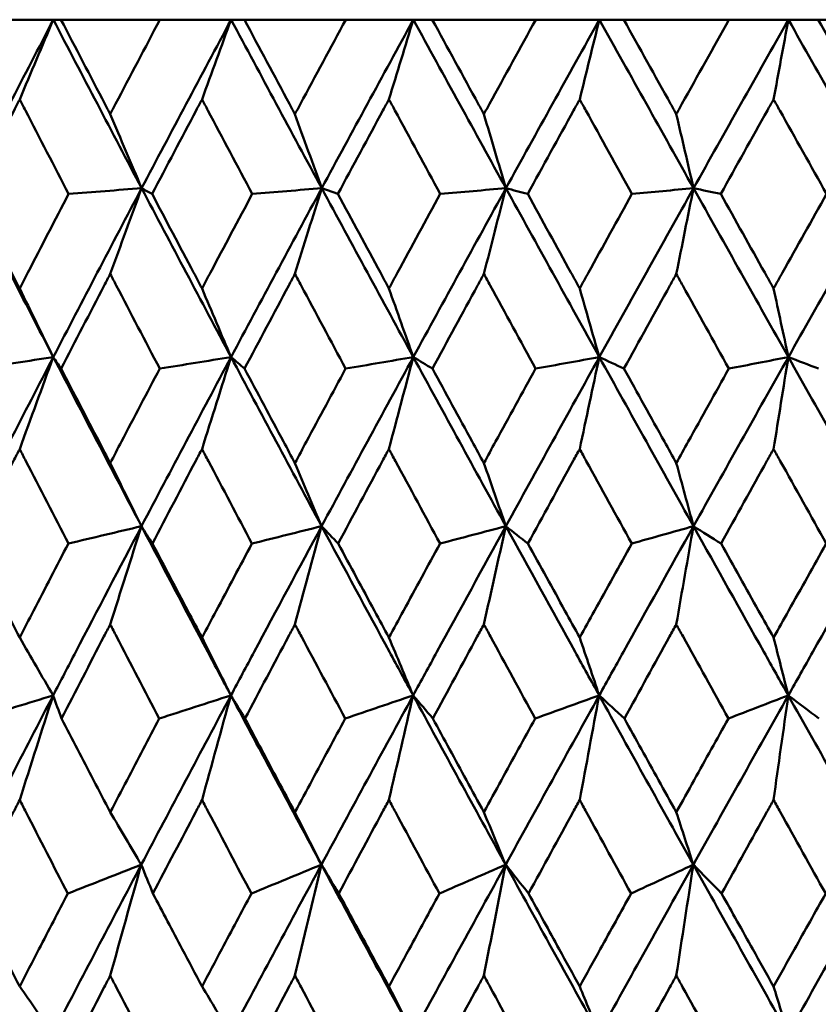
# Model space of a CAD drawing. Header units: millimetres. Extents: x 61 to 1929, y 482 to 2664.
# Tile 50 of 219: x 551 to 556, y 564 to 570. Entities that reach past the tile are written whole.
import ezdxf

# ---------------------------------------------------------------- set-up
doc = ezdxf.new("R2010")
doc.units = ezdxf.units.MM
doc.header["$LTSCALE"] = 10
doc.layers.add('Widoczne (ISO)', color=7, linetype='Continuous', lineweight=50)

msp = doc.modelspace()

# ---------------------------------------------------------------- linework, layer by layer
at = {"layer": 'Widoczne (ISO)'}
for p, q in [((550.5994, 570.2569), (551.0715, 570.2569)), ((551.0715, 570.2569), (551.1196, 570.2569)), ((551.7452, 570.2569), (551.1196, 570.2569)), ((551.7452, 570.2569), (552.1958, 570.2569)), ((552.1958, 570.2569), (552.2798, 570.2569)), ((552.9211, 570.2569), (552.2798, 570.2569)), ((552.9211, 570.2569), (553.3484, 570.2569)), ((553.3484, 570.2569), (553.4679, 570.2569)), ((554.1225, 570.2569), (553.4679, 570.2569)), ((554.1225, 570.2569), (554.5248, 570.2569)), ((554.5248, 570.2569), (554.6794, 570.2569)), ((555.3446, 570.2569), (554.6794, 570.2569)), ((555.3446, 570.2569), (555.7203, 570.2569)), ((555.7203, 570.2569), (555.9094, 570.2569)), ((556.5826, 570.2569), (555.9094, 570.2569)), ((552.7688, 569.1906), (552.8709, 569.1543))]:
    msp.add_line(p, q, dxfattribs=at)
msp.add_circle((559.3742, 532.2569), 50, dxfattribs=at)
for points in [[(551.0715, 570.2569), (550.8866, 569.9017), (550.7032, 569.5462), (550.5213, 569.1906)], [(550.8586, 569.7527), (550.9294, 569.9212), (551.0004, 570.0892), (551.0715, 570.2569)], [(551.0715, 570.2569), (551.2564, 569.9017), (551.4425, 569.5462), (551.6297, 569.1906)], [(552.1958, 570.2569), (552.0058, 569.9017), (551.8171, 569.5462), (551.6297, 569.1906)], [(552.0117, 569.7527), (552.0729, 569.9212), (552.1343, 570.0892), (552.1958, 570.2569)], [(552.1958, 570.2569), (552.3858, 569.9017), (552.5768, 569.5462), (552.7688, 569.1906)], [(553.3484, 570.2569), (553.154, 569.9017), (552.9608, 569.5462), (552.7688, 569.1906)], [(553.1939, 569.7527), (553.2453, 569.9212), (553.2968, 570.0892), (553.3484, 570.2569)], [(553.3484, 570.2569), (553.5427, 569.9017), (553.7379, 569.5462), (553.9338, 569.1906)], [(554.5248, 570.2569), (554.3268, 569.9017), (554.1298, 569.5462), (553.9338, 569.1906)], [(554.4004, 569.7527), (554.4418, 569.9212), (554.4832, 570.0892), (554.5248, 570.2569)], [(554.5248, 570.2569), (554.7227, 569.9017), (554.9213, 569.5462), (555.1204, 569.1906)], [(555.7203, 570.2569), (555.5196, 569.9017), (555.3196, 569.5462), (555.1204, 569.1906)], [(555.6266, 569.7527), (555.6578, 569.9212), (555.689, 570.0892), (555.7203, 570.2569)], [(555.7203, 570.2569), (555.921, 569.9017), (556.1222, 569.5462), (556.3237, 569.1906)], [(551.4313, 569.6593), (551.4973, 569.5028), (551.5635, 569.3466), (551.6297, 569.1906)], [(552.5995, 569.6593), (552.6558, 569.5028), (552.7123, 569.3466), (552.7688, 569.1906)], [(553.7944, 569.6593), (553.8408, 569.5028), (553.8873, 569.3466), (553.9338, 569.1906)], [(555.0114, 569.6593), (555.0477, 569.5028), (555.084, 569.3466), (555.1204, 569.1906)], [(550.5213, 569.1906), (550.7033, 568.8346), (550.8866, 568.4783), (551.0711, 568.122)], [(551.6297, 569.1906), (551.4422, 568.8346), (551.2559, 568.4783), (551.0711, 568.122)], [(551.6297, 569.1906), (551.4758, 569.1785), (551.3219, 569.1664), (551.168, 569.1543)], [(551.4313, 568.648), (551.4972, 568.8293), (551.5634, 569.0102), (551.6297, 569.1906)], [(551.6297, 569.1906), (551.8172, 568.8346), (552.0058, 568.4783), (552.1954, 568.122)], [(551.6297, 569.1906), (551.6519, 569.1785), (551.674, 569.1664), (551.6961, 569.1543)], [(552.7688, 569.1906), (552.5764, 568.8346), (552.3853, 568.4783), (552.1954, 568.122)], [(552.7688, 569.1906), (552.6223, 569.1785), (552.4759, 569.1664), (552.3295, 569.1543)], [(552.5995, 568.648), (552.6557, 568.8293), (552.7122, 569.0102), (552.7688, 569.1906)], [(552.7688, 569.1906), (552.961, 568.8346), (553.1541, 568.4783), (553.3481, 568.122)], [(553.9338, 569.1906), (553.7376, 568.8346), (553.5423, 568.4783), (553.3481, 568.122)], [(553.9338, 569.1906), (553.7955, 569.1785), (553.6571, 569.1664), (553.5187, 569.1543)], [(553.7944, 568.648), (553.8407, 568.8293), (553.8872, 569.0102), (553.9338, 569.1906)], [(553.9338, 569.1906), (554.13, 568.8346), (554.3269, 568.4783), (554.5245, 568.122)], [(553.9338, 569.1906), (553.9796, 569.1785), (554.0255, 569.1664), (554.0713, 569.1543)], [(555.1204, 569.1906), (554.9209, 568.8346), (554.7223, 568.4783), (554.5245, 568.122)], [(555.1204, 569.1906), (554.9906, 569.1785), (554.8608, 569.1664), (554.731, 569.1543)], [(555.0114, 568.648), (555.0476, 568.8293), (555.0839, 569.0102), (555.1204, 569.1906)], [(555.1204, 569.1906), (555.3198, 568.8346), (555.5197, 568.4783), (555.7201, 568.122)], [(555.1204, 569.1906), (555.1778, 569.1785), (555.2352, 569.1664), (555.2926, 569.1543)], [(556.3237, 569.1906), (556.1219, 568.8346), (555.9206, 568.4783), (555.7201, 568.122)], [(550.8586, 568.556), (550.9294, 568.4111), (551.0002, 568.2664), (551.0711, 568.122)], [(552.0117, 568.556), (552.0729, 568.4111), (552.1341, 568.2664), (552.1954, 568.122)], [(553.1939, 568.556), (553.2452, 568.4111), (553.2966, 568.2664), (553.3481, 568.122)], [(554.4004, 568.556), (554.4417, 568.4111), (554.4831, 568.2664), (554.5245, 568.122)], [(555.6266, 568.556), (555.6577, 568.4111), (555.6889, 568.2664), (555.7201, 568.122)], [(551.0711, 568.122), (550.8861, 567.7653), (550.7025, 567.4085), (550.5204, 567.0518)], [(551.0711, 568.122), (550.9136, 568.0977), (550.7561, 568.0734), (550.5986, 568.0491)], [(550.8586, 567.5403), (550.9292, 567.7347), (551.0001, 567.9286), (551.0711, 568.122)], [(551.0711, 568.122), (551.0876, 568.0977), (551.104, 568.0734), (551.1205, 568.0491)], [(551.0711, 568.122), (551.2559, 567.7653), (551.4418, 567.4085), (551.629, 567.0518)], [(552.1954, 568.122), (552.0054, 567.7653), (551.8165, 567.4085), (551.629, 567.0518)], [(552.1954, 568.122), (552.0451, 568.0977), (551.8947, 568.0734), (551.7443, 568.0491)], [(552.0117, 567.5403), (552.0728, 567.7347), (552.134, 567.9286), (552.1954, 568.122)], [(552.1954, 568.122), (552.2238, 568.0977), (552.2523, 568.0734), (552.2807, 568.0491)], [(552.1954, 568.122), (552.3853, 567.7653), (552.5762, 567.4085), (552.7681, 567.0518)], [(553.3481, 568.122), (553.1537, 567.7653), (552.9603, 567.4085), (552.7681, 567.0518)], [(553.3481, 568.122), (553.2055, 568.0977), (553.0629, 568.0734), (552.9202, 568.0491)], [(553.1939, 567.5403), (553.2451, 567.7347), (553.2965, 567.9286), (553.3481, 568.122)], [(553.3481, 568.122), (553.3883, 568.0977), (553.4286, 568.0734), (553.4688, 568.0491)], [(553.3481, 568.122), (553.5423, 567.7653), (553.7374, 567.4085), (553.9333, 567.0518)], [(554.5245, 568.122), (554.3266, 567.7653), (554.1295, 567.4085), (553.9333, 567.0518)], [(554.5245, 568.122), (554.3902, 568.0977), (554.2559, 568.0734), (554.1216, 568.0491)], [(554.4004, 567.5403), (554.4417, 567.7347), (554.483, 567.9286), (554.5245, 568.122)], [(554.5245, 568.122), (554.5765, 568.0977), (554.6284, 568.0734), (554.6803, 568.0491)], [(554.5245, 568.122), (554.7224, 567.7653), (554.9209, 567.4085), (555.12, 567.0518)], [(555.7201, 568.122), (555.5193, 567.7653), (555.3193, 567.4085), (555.12, 567.0518)], [(555.7201, 568.122), (555.5946, 568.0977), (555.4692, 568.0734), (555.3437, 568.0491)], [(555.6266, 567.5403), (555.6577, 567.7347), (555.6888, 567.9286), (555.7201, 568.122)], [(555.7201, 568.122), (555.7835, 568.0977), (555.8469, 568.0734), (555.9103, 568.0491)], [(555.7201, 568.122), (555.9208, 567.7653), (556.1219, 567.4085), (556.3234, 567.0518)], [(551.4313, 567.4516), (551.4971, 567.3181), (551.563, 567.1849), (551.629, 567.0518)], [(552.5995, 567.4516), (552.6556, 567.3181), (552.7118, 567.1849), (552.7681, 567.0518)], [(553.7944, 567.4516), (553.8407, 567.3181), (553.887, 567.1849), (553.9333, 567.0518)], [(555.0114, 567.4516), (555.0475, 567.3181), (555.0837, 567.1849), (555.12, 567.0518)], [(551.629, 567.0518), (551.4748, 567.0153), (551.3205, 566.9788), (551.1663, 566.9423)], [(551.4313, 566.4306), (551.4969, 566.6382), (551.5628, 566.8453), (551.629, 567.0518)], [(551.629, 567.0518), (551.6519, 567.0153), (551.6749, 566.9788), (551.6979, 566.9423)], [(552.7681, 567.0518), (552.6213, 567.0153), (552.4745, 566.9788), (552.3277, 566.9423)], [(552.5995, 566.4306), (552.6555, 566.6382), (552.7117, 566.8453), (552.7681, 567.0518)], [(552.7681, 567.0518), (552.8029, 567.0153), (552.8378, 566.9788), (552.8727, 566.9423)], [(553.9333, 567.0518), (553.7945, 567.0153), (553.6557, 566.9788), (553.5169, 566.9423)], [(553.7944, 566.4306), (553.8405, 566.6382), (553.8868, 566.8453), (553.9333, 567.0518)], [(553.9333, 567.0518), (553.9799, 567.0153), (554.0265, 566.9788), (554.0731, 566.9423)], [(555.12, 567.0518), (554.9897, 567.0153), (554.8595, 566.9788), (554.7292, 566.9423)], [(555.0114, 566.4306), (555.0474, 566.6382), (555.0836, 566.8453), (555.12, 567.0518)], [(555.12, 567.0518), (555.1781, 567.0153), (555.2363, 566.9788), (555.2945, 566.9423)], [(550.8586, 566.3468), (550.929, 566.2247), (550.9994, 566.1027), (551.0699, 565.981)], [(552.0117, 566.3468), (552.0726, 566.2247), (552.1335, 566.1027), (552.1944, 565.981)], [(553.1939, 566.3468), (553.245, 566.2247), (553.2961, 566.1027), (553.3472, 565.981)], [(554.4004, 566.3468), (554.4415, 566.2247), (554.4827, 566.1027), (554.5238, 565.981)], [(555.6266, 566.3468), (555.6576, 566.2247), (555.6886, 566.1027), (555.7196, 565.981)], [(551.0699, 565.981), (550.8849, 565.6241), (550.7011, 565.2672), (550.5187, 564.9102)], [(551.0699, 565.981), (550.9119, 565.9323), (550.754, 565.8835), (550.596, 565.8348)], [(550.8586, 565.3196), (550.9287, 565.5406), (550.9992, 565.7611), (551.0699, 565.981)], [(551.0699, 565.981), (551.0876, 565.9323), (551.1053, 565.8835), (551.1231, 565.8348)], [(552.1944, 565.981), (552.0043, 565.6241), (551.8153, 565.2672), (551.6275, 564.9102)], [(552.1944, 565.981), (552.0435, 565.9323), (551.8926, 565.8835), (551.7417, 565.8348)], [(552.0117, 565.3196), (552.0723, 565.5406), (552.1332, 565.7611), (552.1944, 565.981)], [(552.1944, 565.981), (552.224, 565.9323), (552.2537, 565.8835), (552.2833, 565.8348)], [(552.1944, 565.981), (552.384, 565.6241), (552.5748, 565.2672), (552.7668, 564.9102)], [(553.3472, 565.981), (553.1528, 565.6241), (552.9593, 565.2672), (552.7668, 564.9102)], [(553.3472, 565.981), (553.204, 565.9323), (553.0608, 565.8835), (552.9175, 565.8348)], [(553.1939, 565.3196), (553.2448, 565.5406), (553.2959, 565.7611), (553.3472, 565.981)], [(553.3472, 565.981), (553.3886, 565.9323), (553.4301, 565.8835), (553.4716, 565.8348)], [(553.3472, 565.981), (553.5412, 565.6241), (553.7362, 565.2672), (553.9322, 564.9102)], [(554.5238, 565.981), (554.3259, 565.6241), (554.1287, 565.2672), (553.9322, 564.9102)], [(554.5238, 565.981), (554.3888, 565.9323), (554.2538, 565.8835), (554.1188, 565.8348)], [(554.4004, 565.3196), (554.4414, 565.5406), (554.4825, 565.7611), (554.5238, 565.981)], [(554.5238, 565.981), (554.5769, 565.9323), (554.63, 565.8835), (554.6831, 565.8348)], [(554.5238, 565.981), (554.7214, 565.6241), (554.9199, 565.2672), (555.1191, 564.9102)], [(555.7196, 565.981), (555.5189, 565.6241), (555.3187, 565.2672), (555.1191, 564.9102)], [(555.7196, 565.981), (555.5934, 565.9323), (555.4671, 565.8835), (555.3409, 565.8348)], [(555.6266, 565.3196), (555.6574, 565.5406), (555.6884, 565.7611), (555.7196, 565.981)], [(555.7196, 565.981), (555.7841, 565.9323), (555.8486, 565.8835), (555.9131, 565.8348)], [(555.7196, 565.981), (555.92, 565.6241), (556.1211, 565.2672), (556.3228, 564.9102)], [(551.4313, 565.2426), (551.4966, 565.1317), (551.562, 565.0209), (551.6275, 564.9102)], [(552.5995, 565.2426), (552.6552, 565.1317), (552.711, 565.0209), (552.7668, 564.9102)], [(553.7944, 565.2426), (553.8403, 565.1317), (553.8863, 565.0209), (553.9322, 564.9102)], [(555.0114, 565.2426), (555.0473, 565.1317), (555.0832, 565.0209), (555.1191, 564.9102)], [(551.6275, 564.9102), (551.4398, 564.5536), (551.2532, 564.1969), (551.0679, 563.8404)], [(551.6275, 564.9102), (551.4726, 564.8493), (551.3177, 564.7883), (551.1628, 564.7273)], [(551.4313, 564.2082), (551.4963, 564.4428), (551.5617, 564.6768), (551.6275, 564.9102)], [(551.6275, 564.9102), (551.6521, 564.8493), (551.6767, 564.7883), (551.7015, 564.7273)], [(552.7668, 564.9102), (552.5744, 564.5536), (552.383, 564.1969), (552.1926, 563.8404)], [(552.7668, 564.9102), (552.6193, 564.8493), (552.4717, 564.7883), (552.3241, 564.7273)], [(552.5995, 564.2082), (552.655, 564.4428), (552.7107, 564.6768), (552.7668, 564.9102)], [(552.7668, 564.9102), (552.8033, 564.8493), (552.8398, 564.7883), (552.8763, 564.7273)], [(552.7668, 564.9102), (552.9586, 564.5536), (553.1516, 564.1969), (553.3457, 563.8404)], [(553.9322, 564.9102), (553.7359, 564.5536), (553.5404, 564.1969), (553.3457, 563.8404)], [(553.9322, 564.9102), (553.7926, 564.8493), (553.6529, 564.7883), (553.5132, 564.7273)], [(553.7944, 564.2082), (553.8401, 564.4428), (553.886, 564.6768), (553.9322, 564.9102)], [(553.9322, 564.9102), (553.9804, 564.8493), (554.0286, 564.7883), (554.0768, 564.7273)], [(553.9322, 564.9102), (554.1281, 564.5536), (554.3249, 564.1969), (554.5226, 563.8404)], [(555.1191, 564.9102), (554.9197, 564.5536), (554.7208, 564.1969), (554.5226, 563.8404)], [(555.1191, 564.9102), (554.9879, 564.8493), (554.8567, 564.7883), (554.7254, 564.7273)], [(555.0114, 564.2082), (555.0471, 564.4428), (555.083, 564.6768), (555.1191, 564.9102)], [(555.1191, 564.9102), (555.1788, 564.8493), (555.2385, 564.7883), (555.2982, 564.7273)], [(555.1191, 564.9102), (555.3182, 564.5536), (555.5181, 564.1969), (555.7187, 563.8404)], [(556.3228, 564.9102), (556.121, 564.5536), (555.9196, 564.1969), (555.7187, 563.8404)], [(550.8586, 564.1399), (550.9283, 564.0399), (550.9981, 563.9401), (551.0679, 563.8404)], [(552.0117, 564.1399), (552.072, 564.0399), (552.1323, 563.9401), (552.1926, 563.8404)], [(553.1939, 564.1399), (553.2445, 564.0399), (553.2951, 563.9401), (553.3457, 563.8404)], [(554.4004, 564.1399), (554.4411, 564.0399), (554.4819, 563.9401), (554.5226, 563.8404)], [(555.6266, 564.1399), (555.6573, 564.0399), (555.688, 563.9401), (555.7187, 563.8404)]]:
    msp.add_open_spline(points, degree=3, dxfattribs=at)
for points, knots in [([(551.1196, 570.2569), (551.212, 570.0793), (551.3046, 569.9016), (551.4087, 569.7024), (551.42, 569.6808), (551.4313, 569.6593)], [0, 0, 0, 0, 0.06135239, 0.06135239, 0.06879633, 0.06879633, 0.06879633, 0.06879633]), ([(551.4313, 569.6593), (551.4425, 569.6808), (551.4538, 569.7024), (551.5581, 569.9016), (551.6515, 570.0793), (551.7452, 570.2569)], [0.05393723, 0.05393723, 0.05393723, 0.05393723, 0.06137399, 0.06137399, 0.12273355, 0.12273355, 0.12273355, 0.12273355]), ([(552.2798, 570.2569), (552.3746, 570.0793), (552.4696, 569.9016), (552.5763, 569.7024), (552.5879, 569.6808), (552.5995, 569.6593)], [0, 0, 0, 0, 0.06135239, 0.06135239, 0.06879633, 0.06879633, 0.06879633, 0.06879633]), ([(552.5995, 569.6593), (552.611, 569.6808), (552.6226, 569.7024), (552.7295, 569.9016), (552.8252, 570.0793), (552.9211, 570.2569)], [0.05393723, 0.05393723, 0.05393723, 0.05393723, 0.06137399, 0.06137399, 0.12273355, 0.12273355, 0.12273355, 0.12273355]), ([(553.4679, 570.2569), (553.5648, 570.0793), (553.6618, 569.9016), (553.7708, 569.7024), (553.7826, 569.6808), (553.7944, 569.6593)], [0, 0, 0, 0, 0.06135239, 0.06135239, 0.06879633, 0.06879633, 0.06879633, 0.06879633]), ([(553.7944, 569.6593), (553.8062, 569.6808), (553.818, 569.7024), (553.9271, 569.9016), (554.0247, 570.0793), (554.1225, 570.2569)], [0.05393723, 0.05393723, 0.05393723, 0.05393723, 0.06137399, 0.06137399, 0.12273355, 0.12273355, 0.12273355, 0.12273355]), ([(554.6794, 570.2569), (554.7779, 570.0793), (554.8766, 569.9016), (554.9874, 569.7024), (554.9994, 569.6808), (555.0114, 569.6593)], [0, 0, 0, 0, 0.06135239, 0.06135239, 0.06879633, 0.06879633, 0.06879633, 0.06879633]), ([(555.0114, 569.6593), (555.0233, 569.6808), (555.0353, 569.7024), (555.1462, 569.9016), (555.2453, 570.0793), (555.3446, 570.2569)], [0.05393723, 0.05393723, 0.05393723, 0.05393723, 0.06137399, 0.06137399, 0.12273355, 0.12273355, 0.12273355, 0.12273355]), ([(555.9094, 570.2569), (556.0092, 570.0793), (556.1091, 569.9016), (556.2213, 569.7024), (556.2334, 569.6808), (556.2455, 569.6593)], [0, 0, 0, 0, 0.06135239, 0.06135239, 0.06879633, 0.06879633, 0.06879633, 0.06879633]), ([(550.8586, 569.7527), (550.8467, 569.7295), (550.8347, 569.7063), (550.732, 569.5068), (550.6417, 569.3306), (550.5517, 569.1543)], [0.05804162, 0.05804162, 0.05804162, 0.05804162, 0.06605559, 0.06605559, 0.12689392, 0.12689392, 0.12689392, 0.12689392]), ([(551.168, 569.1543), (551.0766, 569.3305), (550.9855, 569.5068), (550.8826, 569.7062), (550.8706, 569.7294), (550.8586, 569.7527)], [0.00523804, 0.00523804, 0.00523804, 0.00523804, 0.06606705, 0.06606705, 0.07409033, 0.07409033, 0.07409033, 0.07409033]), ([(552.0117, 569.7527), (551.9994, 569.7295), (551.9872, 569.7063), (551.8816, 569.5068), (551.7887, 569.3306), (551.6961, 569.1543)], [0.05804162, 0.05804162, 0.05804162, 0.05804162, 0.06605559, 0.06605559, 0.12689392, 0.12689392, 0.12689392, 0.12689392]), ([(552.3295, 569.1543), (552.2357, 569.3305), (552.1421, 569.5068), (552.0364, 569.7062), (552.024, 569.7294), (552.0117, 569.7527)], [0.00523804, 0.00523804, 0.00523804, 0.00523804, 0.06606705, 0.06606705, 0.07409033, 0.07409033, 0.07409033, 0.07409033]), ([(553.1939, 569.7527), (553.1813, 569.7295), (553.1687, 569.7063), (553.0608, 569.5068), (552.9657, 569.3306), (552.8709, 569.1543)], [0.05804162, 0.05804162, 0.05804162, 0.05804162, 0.06605559, 0.06605559, 0.12689392, 0.12689392, 0.12689392, 0.12689392]), ([(553.5187, 569.1543), (553.4228, 569.3305), (553.3272, 569.5068), (553.2191, 569.7062), (553.2065, 569.7294), (553.1939, 569.7527)], [0.00523804, 0.00523804, 0.00523804, 0.00523804, 0.06606705, 0.06606705, 0.07409033, 0.07409033, 0.07409033, 0.07409033]), ([(554.4004, 569.7527), (554.3876, 569.7295), (554.3748, 569.7063), (554.2649, 569.5068), (554.1679, 569.3306), (554.0713, 569.1543)], [0.05804162, 0.05804162, 0.05804162, 0.05804162, 0.06605559, 0.06605559, 0.12689392, 0.12689392, 0.12689392, 0.12689392]), ([(554.731, 569.1543), (554.6335, 569.3305), (554.5362, 569.5068), (554.4261, 569.7062), (554.4133, 569.7294), (554.4004, 569.7527)], [0.00523804, 0.00523804, 0.00523804, 0.00523804, 0.06606705, 0.06606705, 0.07409033, 0.07409033, 0.07409033, 0.07409033]), ([(555.6266, 569.7527), (555.6136, 569.7295), (555.6006, 569.7063), (555.4891, 569.5068), (555.3907, 569.3306), (555.2926, 569.1543)], [0.05804162, 0.05804162, 0.05804162, 0.05804162, 0.06605559, 0.06605559, 0.12689392, 0.12689392, 0.12689392, 0.12689392]), ([(555.9617, 569.1543), (555.8629, 569.3305), (555.7642, 569.5068), (555.6526, 569.7062), (555.6396, 569.7294), (555.6266, 569.7527)], [0.00523804, 0.00523804, 0.00523804, 0.00523804, 0.06606705, 0.06606705, 0.07409033, 0.07409033, 0.07409033, 0.07409033]), ([(550.5517, 569.1543), (550.6365, 568.9883), (550.7216, 568.8224), (550.8242, 568.623), (550.8414, 568.5895), (550.8586, 568.556)], [0.00418374, 0.00418374, 0.00418374, 0.00418374, 0.06147247, 0.06147247, 0.07302352, 0.07302352, 0.07302352, 0.07302352]), ([(550.8586, 568.556), (550.8759, 568.5895), (550.8931, 568.6229), (550.9959, 568.8224), (551.0818, 568.9883), (551.168, 569.1543)], [0.04993807, 0.04993807, 0.04993807, 0.04993807, 0.0614821, 0.0614821, 0.11877783, 0.11877783, 0.11877783, 0.11877783]), ([(551.6961, 569.1543), (551.7834, 568.9883), (551.8709, 568.8224), (551.9763, 568.623), (551.994, 568.5895), (552.0117, 568.556)], [0.00418374, 0.00418374, 0.00418374, 0.00418374, 0.06147247, 0.06147247, 0.07302352, 0.07302352, 0.07302352, 0.07302352]), ([(552.0117, 568.556), (552.0294, 568.5895), (552.0471, 568.6229), (552.1528, 568.8224), (552.241, 568.9883), (552.3295, 569.1543)], [0.04993807, 0.04993807, 0.04993807, 0.04993807, 0.0614821, 0.0614821, 0.11877783, 0.11877783, 0.11877783, 0.11877783]), ([(552.8709, 569.1543), (552.9602, 568.9883), (553.0498, 568.8224), (553.1577, 568.623), (553.1758, 568.5895), (553.1939, 568.556)], [0.00418374, 0.00418374, 0.00418374, 0.00418374, 0.06147247, 0.06147247, 0.07302352, 0.07302352, 0.07302352, 0.07302352]), ([(553.1939, 568.556), (553.212, 568.5895), (553.2301, 568.6229), (553.3382, 568.8224), (553.4283, 568.9883), (553.5187, 569.1543)], [0.04993807, 0.04993807, 0.04993807, 0.04993807, 0.0614821, 0.0614821, 0.11877783, 0.11877783, 0.11877783, 0.11877783]), ([(554.0713, 569.1543), (554.1624, 568.9883), (554.2537, 568.8224), (554.3635, 568.623), (554.382, 568.5895), (554.4004, 568.556)], [0.00418374, 0.00418374, 0.00418374, 0.00418374, 0.06147247, 0.06147247, 0.07302352, 0.07302352, 0.07302352, 0.07302352]), ([(554.4004, 568.556), (554.4189, 568.5895), (554.4373, 568.6229), (554.5473, 568.8224), (554.6391, 568.9883), (554.731, 569.1543)], [0.04993807, 0.04993807, 0.04993807, 0.04993807, 0.0614821, 0.0614821, 0.11877783, 0.11877783, 0.11877783, 0.11877783]), ([(555.2926, 569.1543), (555.3851, 568.9883), (555.4778, 568.8224), (555.5892, 568.623), (555.6079, 568.5895), (555.6266, 568.556)], [0.00418374, 0.00418374, 0.00418374, 0.00418374, 0.06147247, 0.06147247, 0.07302352, 0.07302352, 0.07302352, 0.07302352]), ([(555.6266, 568.556), (555.6453, 568.5895), (555.664, 568.6229), (555.7756, 568.8224), (555.8686, 568.9883), (555.9617, 569.1543)], [0.04993807, 0.04993807, 0.04993807, 0.04993807, 0.0614821, 0.0614821, 0.11877783, 0.11877783, 0.11877783, 0.11877783]), ([(551.4313, 568.648), (551.4185, 568.6235), (551.4058, 568.5991), (551.3019, 568.3995), (551.211, 568.2243), (551.1205, 568.0491)], [0.06241522, 0.06241522, 0.06241522, 0.06241522, 0.0708546, 0.0708546, 0.13127416, 0.13127416, 0.13127416, 0.13127416]), ([(551.7443, 568.0491), (551.6525, 568.2243), (551.5609, 568.3994), (551.4568, 568.599), (551.444, 568.6235), (551.4313, 568.648)], [0.01044349, 0.01044349, 0.01044349, 0.01044349, 0.07085106, 0.07085106, 0.07930241, 0.07930241, 0.07930241, 0.07930241]), ([(552.5995, 568.648), (552.5864, 568.6235), (552.5733, 568.5991), (552.4668, 568.3995), (552.3736, 568.2243), (552.2807, 568.0491)], [0.06241522, 0.06241522, 0.06241522, 0.06241522, 0.0708546, 0.0708546, 0.13127416, 0.13127416, 0.13127416, 0.13127416]), ([(552.9202, 568.0491), (552.8262, 568.2243), (552.7324, 568.3994), (552.6257, 568.599), (552.6126, 568.6235), (552.5995, 568.648)], [0.01044349, 0.01044349, 0.01044349, 0.01044349, 0.07085106, 0.07085106, 0.07930241, 0.07930241, 0.07930241, 0.07930241]), ([(553.7944, 568.648), (553.7811, 568.6235), (553.7677, 568.5991), (553.659, 568.3995), (553.5638, 568.2243), (553.4688, 568.0491)], [0.06241522, 0.06241522, 0.06241522, 0.06241522, 0.0708546, 0.0708546, 0.13127416, 0.13127416, 0.13127416, 0.13127416]), ([(554.1216, 568.0491), (554.0257, 568.2243), (553.93, 568.3994), (553.8211, 568.599), (553.8078, 568.6235), (553.7944, 568.648)], [0.01044349, 0.01044349, 0.01044349, 0.01044349, 0.07085106, 0.07085106, 0.07930241, 0.07930241, 0.07930241, 0.07930241]), ([(555.0114, 568.648), (554.9978, 568.6235), (554.9843, 568.5991), (554.8737, 568.3995), (554.7769, 568.2243), (554.6803, 568.0491)], [0.06241522, 0.06241522, 0.06241522, 0.06241522, 0.0708546, 0.0708546, 0.13127416, 0.13127416, 0.13127416, 0.13127416]), ([(555.3437, 568.0491), (555.2464, 568.2243), (555.1492, 568.3994), (555.0385, 568.599), (555.0249, 568.6235), (555.0114, 568.648)], [0.01044349, 0.01044349, 0.01044349, 0.01044349, 0.07085106, 0.07085106, 0.07930241, 0.07930241, 0.07930241, 0.07930241]), ([(551.1205, 568.0491), (551.2003, 567.8951), (551.2804, 567.741), (551.3842, 567.5418), (551.4077, 567.4967), (551.4313, 567.4516)], [0.00838421, 0.00838421, 0.00838421, 0.00838421, 0.06155515, 0.06155515, 0.07712864, 0.07712864, 0.07712864, 0.07712864]), ([(551.4313, 567.4516), (551.4548, 567.4967), (551.4784, 567.5418), (551.5825, 567.741), (551.6633, 567.8951), (551.7443, 568.0491)], [0.04598621, 0.04598621, 0.04598621, 0.04598621, 0.06155279, 0.06155279, 0.11473062, 0.11473062, 0.11473062, 0.11473062]), ([(552.2807, 568.0491), (552.3626, 567.8951), (552.4447, 567.741), (552.5512, 567.5418), (552.5753, 567.4967), (552.5995, 567.4516)], [0.00838421, 0.00838421, 0.00838421, 0.00838421, 0.06155515, 0.06155515, 0.07712864, 0.07712864, 0.07712864, 0.07712864]), ([(552.5995, 567.4516), (552.6236, 567.4967), (552.6478, 567.5418), (552.7545, 567.741), (552.8373, 567.8951), (552.9202, 568.0491)], [0.04598621, 0.04598621, 0.04598621, 0.04598621, 0.06155279, 0.06155279, 0.11473062, 0.11473062, 0.11473062, 0.11473062]), ([(553.4688, 568.0491), (553.5526, 567.8951), (553.6365, 567.741), (553.7451, 567.5418), (553.7698, 567.4967), (553.7944, 567.4516)], [0.00838421, 0.00838421, 0.00838421, 0.00838421, 0.06155515, 0.06155515, 0.07712864, 0.07712864, 0.07712864, 0.07712864]), ([(553.7944, 567.4516), (553.819, 567.4967), (553.8437, 567.5418), (553.9526, 567.741), (554.037, 567.8951), (554.1216, 568.0491)], [0.04598621, 0.04598621, 0.04598621, 0.04598621, 0.06155279, 0.06155279, 0.11473062, 0.11473062, 0.11473062, 0.11473062]), ([(554.6803, 568.0491), (554.7655, 567.8951), (554.8508, 567.741), (554.9613, 567.5418), (554.9863, 567.4967), (555.0114, 567.4516)], [0.00838421, 0.00838421, 0.00838421, 0.00838421, 0.06155515, 0.06155515, 0.07712864, 0.07712864, 0.07712864, 0.07712864]), ([(555.0114, 567.4516), (555.0364, 567.4967), (555.0614, 567.5418), (555.1721, 567.741), (555.2578, 567.8951), (555.3437, 568.0491)], [0.04598621, 0.04598621, 0.04598621, 0.04598621, 0.06155279, 0.06155279, 0.11473062, 0.11473062, 0.11473062, 0.11473062]), ([(550.8586, 567.5403), (550.8457, 567.5151), (550.8327, 567.4898), (550.7307, 567.2905), (550.6419, 567.1164), (550.5534, 566.9423)], [0.06686277, 0.06686277, 0.06686277, 0.06686277, 0.07557848, 0.07557848, 0.13558897, 0.13558897, 0.13558897, 0.13558897]), ([(551.1663, 566.9423), (551.0765, 567.1164), (550.9869, 567.2904), (550.8846, 567.4897), (550.8716, 567.515), (550.8586, 567.5403)], [0.01556037, 0.01556037, 0.01556037, 0.01556037, 0.07555527, 0.07555527, 0.08428623, 0.08428623, 0.08428623, 0.08428623]), ([(552.0117, 567.5403), (551.9984, 567.5151), (551.9851, 567.4898), (551.8802, 567.2905), (551.7889, 567.1164), (551.6979, 566.9423)], [0.06686277, 0.06686277, 0.06686277, 0.06686277, 0.07557848, 0.07557848, 0.13558897, 0.13558897, 0.13558897, 0.13558897]), ([(552.3277, 566.9423), (552.2355, 567.1164), (552.1435, 567.2904), (552.0384, 567.4897), (552.0251, 567.515), (552.0117, 567.5403)], [0.01556037, 0.01556037, 0.01556037, 0.01556037, 0.07555527, 0.07555527, 0.08428623, 0.08428623, 0.08428623, 0.08428623]), ([(553.1939, 567.5403), (553.1803, 567.5151), (553.1666, 567.4898), (553.0593, 567.2905), (552.9659, 567.1164), (552.8727, 566.9423)], [0.06686277, 0.06686277, 0.06686277, 0.06686277, 0.07557848, 0.07557848, 0.13558897, 0.13558897, 0.13558897, 0.13558897]), ([(553.5169, 566.9423), (553.4227, 567.1164), (553.3287, 567.2904), (553.2212, 567.4897), (553.2075, 567.515), (553.1939, 567.5403)], [0.01556037, 0.01556037, 0.01556037, 0.01556037, 0.07555527, 0.07555527, 0.08428623, 0.08428623, 0.08428623, 0.08428623]), ([(554.4004, 567.5403), (554.3866, 567.5151), (554.3727, 567.4898), (554.2634, 567.2905), (554.1681, 567.1164), (554.0731, 566.9423)], [0.06686277, 0.06686277, 0.06686277, 0.06686277, 0.07557848, 0.07557848, 0.13558897, 0.13558897, 0.13558897, 0.13558897]), ([(554.7292, 566.9423), (554.6334, 567.1164), (554.5377, 567.2904), (554.4282, 567.4897), (554.4143, 567.515), (554.4004, 567.5403)], [0.01556037, 0.01556037, 0.01556037, 0.01556037, 0.07555527, 0.07555527, 0.08428623, 0.08428623, 0.08428623, 0.08428623]), ([(555.6266, 567.5403), (555.6125, 567.5151), (555.5985, 567.4898), (555.4876, 567.2905), (555.3909, 567.1164), (555.2945, 566.9423)], [0.06686277, 0.06686277, 0.06686277, 0.06686277, 0.07557848, 0.07557848, 0.13558897, 0.13558897, 0.13558897, 0.13558897]), ([(555.9598, 566.9423), (555.8627, 567.1164), (555.7658, 567.2904), (555.6548, 567.4897), (555.6407, 567.515), (555.6266, 567.5403)], [0.01556037, 0.01556037, 0.01556037, 0.01556037, 0.07555527, 0.07555527, 0.08428623, 0.08428623, 0.08428623, 0.08428623]), ([(551.629, 567.0518), (551.4897, 566.7868), (551.3511, 566.5218), (551.1653, 566.1649), (551.1176, 566.073), (551.0699, 565.981)], [0.3692784, 0.3692784, 0.3692784, 0.3692784, 0.4608442, 0.4608442, 0.492629, 0.492629, 0.492629, 0.492629]), ([(551.629, 567.0518), (551.768, 566.7868), (551.9077, 566.5218), (552.0967, 566.1649), (552.1455, 566.073), (552.1944, 565.981)], [0.3692784, 0.3692784, 0.3692784, 0.3692784, 0.4608442, 0.4608442, 0.492629, 0.492629, 0.492629, 0.492629]), ([(552.7681, 567.0518), (552.6253, 566.7868), (552.4831, 566.5218), (552.2924, 566.1649), (552.2434, 566.073), (552.1944, 565.981)], [0.3692784, 0.3692784, 0.3692784, 0.3692784, 0.4608442, 0.4608442, 0.492629, 0.492629, 0.492629, 0.492629]), ([(552.7681, 567.0518), (552.9107, 566.7868), (553.0538, 566.5218), (553.2473, 566.1649), (553.2972, 566.073), (553.3472, 565.981)], [0.3692784, 0.3692784, 0.3692784, 0.3692784, 0.4608442, 0.4608442, 0.492629, 0.492629, 0.492629, 0.492629]), ([(553.9333, 567.0518), (553.7876, 566.7868), (553.6423, 566.5218), (553.4475, 566.1649), (553.3973, 566.073), (553.3472, 565.981)], [0.3692784, 0.3692784, 0.3692784, 0.3692784, 0.4608442, 0.4608442, 0.492629, 0.492629, 0.492629, 0.492629]), ([(553.9333, 567.0518), (554.0788, 566.7868), (554.2248, 566.5218), (554.422, 566.1649), (554.4729, 566.073), (554.5238, 565.981)], [0.3692784, 0.3692784, 0.3692784, 0.3692784, 0.4608442, 0.4608442, 0.492629, 0.492629, 0.492629, 0.492629]), ([(555.12, 567.0518), (554.9719, 566.7868), (554.8242, 566.5218), (554.6259, 566.1649), (554.5748, 566.073), (554.5238, 565.981)], [0.3692784, 0.3692784, 0.3692784, 0.3692784, 0.4608442, 0.4608442, 0.492629, 0.492629, 0.492629, 0.492629]), ([(555.12, 567.0518), (555.2679, 566.7868), (555.4162, 566.5218), (555.6163, 566.1649), (555.6679, 566.073), (555.7196, 565.981)], [0.3692784, 0.3692784, 0.3692784, 0.3692784, 0.4608442, 0.4608442, 0.492629, 0.492629, 0.492629, 0.492629]), ([(556.3234, 567.0518), (556.1736, 566.7868), (556.024, 566.5218), (555.8231, 566.1649), (555.7713, 566.073), (555.7196, 565.981)], [0.3692784, 0.3692784, 0.3692784, 0.3692784, 0.4608442, 0.4608442, 0.492629, 0.492629, 0.492629, 0.492629]), ([(550.5534, 566.9423), (550.6259, 566.8004), (550.6986, 566.6584), (550.8005, 566.4599), (550.8296, 566.4033), (550.8586, 566.3468)], [0.01259731, 0.01259731, 0.01259731, 0.01259731, 0.06159863, 0.06159863, 0.08110666, 0.08110666, 0.08110666, 0.08110666]), ([(550.8586, 566.3468), (550.8877, 566.4033), (550.9168, 566.4598), (551.0192, 566.6583), (551.0927, 566.8003), (551.1663, 566.9423)], [0.04208868, 0.04208868, 0.04208868, 0.04208868, 0.06158988, 0.06158988, 0.11059803, 0.11059803, 0.11059803, 0.11059803]), ([(551.6979, 566.9423), (551.7725, 566.8004), (551.8472, 566.6584), (551.952, 566.4599), (551.9818, 566.4033), (552.0117, 566.3468)], [0.01259731, 0.01259731, 0.01259731, 0.01259731, 0.06159863, 0.06159863, 0.08110666, 0.08110666, 0.08110666, 0.08110666]), ([(552.0117, 566.3468), (552.0416, 566.4033), (552.0715, 566.4598), (552.1767, 566.6583), (552.2521, 566.8003), (552.3277, 566.9423)], [0.04208868, 0.04208868, 0.04208868, 0.04208868, 0.06158988, 0.06158988, 0.11059803, 0.11059803, 0.11059803, 0.11059803]), ([(552.8727, 566.9423), (552.949, 566.8004), (553.0256, 566.6584), (553.1328, 566.4599), (553.1633, 566.4033), (553.1939, 566.3468)], [0.01259731, 0.01259731, 0.01259731, 0.01259731, 0.06159863, 0.06159863, 0.08110666, 0.08110666, 0.08110666, 0.08110666]), ([(553.1939, 566.3468), (553.2245, 566.4033), (553.255, 566.4598), (553.3626, 566.6583), (553.4397, 566.8003), (553.5169, 566.9423)], [0.04208868, 0.04208868, 0.04208868, 0.04208868, 0.06158988, 0.06158988, 0.11059803, 0.11059803, 0.11059803, 0.11059803]), ([(554.0731, 566.9423), (554.151, 566.8004), (554.2289, 566.6584), (554.3382, 566.4599), (554.3693, 566.4033), (554.4004, 566.3468)], [0.01259731, 0.01259731, 0.01259731, 0.01259731, 0.06159863, 0.06159863, 0.08110666, 0.08110666, 0.08110666, 0.08110666]), ([(554.4004, 566.3468), (554.4316, 566.4033), (554.4627, 566.4598), (554.5722, 566.6583), (554.6506, 566.8003), (554.7292, 566.9423)], [0.04208868, 0.04208868, 0.04208868, 0.04208868, 0.06158988, 0.06158988, 0.11059803, 0.11059803, 0.11059803, 0.11059803]), ([(555.2945, 566.9423), (555.3735, 566.8004), (555.4527, 566.6584), (555.5635, 566.4599), (555.595, 566.4033), (555.6266, 566.3468)], [0.01259731, 0.01259731, 0.01259731, 0.01259731, 0.06159863, 0.06159863, 0.08110666, 0.08110666, 0.08110666, 0.08110666]), ([(555.6266, 566.3468), (555.6582, 566.4033), (555.6898, 566.4598), (555.8008, 566.6583), (555.8803, 566.8003), (555.9598, 566.9423)], [0.04208868, 0.04208868, 0.04208868, 0.04208868, 0.06158988, 0.06158988, 0.11059803, 0.11059803, 0.11059803, 0.11059803]), ([(551.4313, 566.4306), (551.418, 566.4051), (551.4048, 566.3795), (551.3017, 566.1809), (551.2123, 566.0079), (551.1231, 565.8348)], [0.07138254, 0.07138254, 0.07138254, 0.07138254, 0.08018544, 0.08018544, 0.13983561, 0.13983561, 0.13983561, 0.13983561]), ([(551.7417, 565.8348), (551.6512, 566.0078), (551.5611, 566.1808), (551.4579, 566.3794), (551.4446, 566.405), (551.4313, 566.4306)], [0.02053386, 0.02053386, 0.02053386, 0.02053386, 0.08016461, 0.08016461, 0.08898694, 0.08898694, 0.08898694, 0.08898694]), ([(552.5995, 566.4306), (552.5859, 566.4051), (552.5723, 566.3795), (552.4667, 566.1809), (552.3749, 566.0079), (552.2833, 565.8348)], [0.07138254, 0.07138254, 0.07138254, 0.07138254, 0.08018544, 0.08018544, 0.13983561, 0.13983561, 0.13983561, 0.13983561]), ([(552.9175, 565.8348), (552.8249, 566.0078), (552.7325, 566.1808), (552.6267, 566.3794), (552.6131, 566.405), (552.5995, 566.4306)], [0.02053386, 0.02053386, 0.02053386, 0.02053386, 0.08016461, 0.08016461, 0.08898694, 0.08898694, 0.08898694, 0.08898694]), ([(553.7944, 566.4306), (553.7805, 566.4051), (553.7667, 566.3795), (553.6588, 566.1809), (553.5651, 566.0079), (553.4716, 565.8348)], [0.07138254, 0.07138254, 0.07138254, 0.07138254, 0.08018544, 0.08018544, 0.13983561, 0.13983561, 0.13983561, 0.13983561]), ([(554.1188, 565.8348), (554.0244, 566.0078), (553.9302, 566.1808), (553.8222, 566.3794), (553.8083, 566.405), (553.7944, 566.4306)], [0.02053386, 0.02053386, 0.02053386, 0.02053386, 0.08016461, 0.08016461, 0.08898694, 0.08898694, 0.08898694, 0.08898694]), ([(555.0114, 566.4306), (554.9973, 566.4051), (554.9832, 566.3795), (554.8736, 566.1809), (554.7782, 566.0079), (554.6831, 565.8348)], [0.07138254, 0.07138254, 0.07138254, 0.07138254, 0.08018544, 0.08018544, 0.13983561, 0.13983561, 0.13983561, 0.13983561]), ([(555.3409, 565.8348), (555.245, 566.0078), (555.1493, 566.1808), (555.0396, 566.3794), (555.0255, 566.405), (555.0114, 566.4306)], [0.02053386, 0.02053386, 0.02053386, 0.02053386, 0.08016461, 0.08016461, 0.08898694, 0.08898694, 0.08898694, 0.08898694]), ([(551.1231, 565.8348), (551.1903, 565.7051), (551.2577, 565.5754), (551.3606, 565.378), (551.3959, 565.3103), (551.4313, 565.2426)], [0.01681985, 0.01681985, 0.01681985, 0.01681985, 0.06159108, 0.06159108, 0.08495433, 0.08495433, 0.08495433, 0.08495433]), ([(551.4313, 565.2426), (551.4666, 565.3103), (551.502, 565.378), (551.6054, 565.5753), (551.6735, 565.7051), (551.7417, 565.8348)], [0.03825175, 0.03825175, 0.03825175, 0.03825175, 0.06160817, 0.06160817, 0.10638617, 0.10638617, 0.10638617, 0.10638617]), ([(552.2833, 565.8348), (552.3524, 565.7051), (552.4215, 565.5754), (552.527, 565.378), (552.5632, 565.3103), (552.5995, 565.2426)], [0.01681985, 0.01681985, 0.01681985, 0.01681985, 0.06159108, 0.06159108, 0.08495433, 0.08495433, 0.08495433, 0.08495433]), ([(552.5995, 565.2426), (552.6357, 565.3103), (552.672, 565.378), (552.7779, 565.5753), (552.8477, 565.7051), (552.9175, 565.8348)], [0.03825175, 0.03825175, 0.03825175, 0.03825175, 0.06160817, 0.06160817, 0.10638617, 0.10638617, 0.10638617, 0.10638617]), ([(553.4716, 565.8348), (553.5421, 565.7051), (553.6127, 565.5754), (553.7204, 565.378), (553.7574, 565.3103), (553.7944, 565.2426)], [0.01681985, 0.01681985, 0.01681985, 0.01681985, 0.06159108, 0.06159108, 0.08495433, 0.08495433, 0.08495433, 0.08495433]), ([(553.7944, 565.2426), (553.8314, 565.3103), (553.8684, 565.378), (553.9765, 565.5753), (554.0476, 565.7051), (554.1188, 565.8348)], [0.03825175, 0.03825175, 0.03825175, 0.03825175, 0.06160817, 0.06160817, 0.10638617, 0.10638617, 0.10638617, 0.10638617]), ([(554.6831, 565.8348), (554.7548, 565.7051), (554.8267, 565.5754), (554.9362, 565.378), (554.9738, 565.3103), (555.0114, 565.2426)], [0.01681985, 0.01681985, 0.01681985, 0.01681985, 0.06159108, 0.06159108, 0.08495433, 0.08495433, 0.08495433, 0.08495433]), ([(555.0114, 565.2426), (555.049, 565.3103), (555.0866, 565.378), (555.1964, 565.5753), (555.2686, 565.7051), (555.3409, 565.8348)], [0.03825175, 0.03825175, 0.03825175, 0.03825175, 0.06160817, 0.06160817, 0.10638617, 0.10638617, 0.10638617, 0.10638617]), ([(550.8586, 565.3196), (550.8458, 565.2945), (550.8329, 565.2693), (550.732, 565.0719), (550.6443, 564.8996), (550.5569, 564.7273)], [0.07597559, 0.07597559, 0.07597559, 0.07597559, 0.08464777, 0.08464777, 0.14401425, 0.14401425, 0.14401425, 0.14401425]), ([(551.1628, 564.7273), (551.074, 564.8995), (550.9856, 565.0717), (550.8845, 565.2692), (550.8716, 565.2944), (550.8586, 565.3196)], [0.02530969, 0.02530969, 0.02530969, 0.02530969, 0.08465152, 0.08465152, 0.09334823, 0.09334823, 0.09334823, 0.09334823]), ([(552.0117, 565.3196), (551.9985, 565.2945), (551.9853, 565.2693), (551.8816, 565.0719), (551.7914, 564.8996), (551.7015, 564.7273)], [0.07597559, 0.07597559, 0.07597559, 0.07597559, 0.08464777, 0.08464777, 0.14401425, 0.14401425, 0.14401425, 0.14401425]), ([(552.3241, 564.7273), (552.233, 564.8995), (552.1421, 565.0717), (552.0383, 565.2692), (552.025, 565.2944), (552.0117, 565.3196)], [0.02530969, 0.02530969, 0.02530969, 0.02530969, 0.08465152, 0.08465152, 0.09334823, 0.09334823, 0.09334823, 0.09334823]), ([(553.1939, 565.3196), (553.1804, 565.2945), (553.1668, 565.2693), (553.0608, 565.0719), (552.9684, 564.8996), (552.8763, 564.7273)], [0.07597559, 0.07597559, 0.07597559, 0.07597559, 0.08464777, 0.08464777, 0.14401425, 0.14401425, 0.14401425, 0.14401425]), ([(553.5132, 564.7273), (553.4201, 564.8995), (553.3273, 565.0717), (553.221, 565.2692), (553.2075, 565.2944), (553.1939, 565.3196)], [0.02530969, 0.02530969, 0.02530969, 0.02530969, 0.08465152, 0.08465152, 0.09334823, 0.09334823, 0.09334823, 0.09334823]), ([(554.4004, 565.3196), (554.3866, 565.2945), (554.3729, 565.2693), (554.2648, 565.0719), (554.1707, 564.8996), (554.0768, 564.7273)], [0.07597559, 0.07597559, 0.07597559, 0.07597559, 0.08464777, 0.08464777, 0.14401425, 0.14401425, 0.14401425, 0.14401425]), ([(554.7254, 564.7273), (554.6308, 564.8995), (554.5362, 565.0717), (554.4281, 565.2692), (554.4142, 565.2944), (554.4004, 565.3196)], [0.02530969, 0.02530969, 0.02530969, 0.02530969, 0.08465152, 0.08465152, 0.09334823, 0.09334823, 0.09334823, 0.09334823]), ([(555.6266, 565.3196), (555.6126, 565.2945), (555.5987, 565.2693), (555.4891, 565.0719), (555.3936, 564.8996), (555.2982, 564.7273)], [0.07597559, 0.07597559, 0.07597559, 0.07597559, 0.08464777, 0.08464777, 0.14401425, 0.14401425, 0.14401425, 0.14401425]), ([(555.956, 564.7273), (555.8601, 564.8995), (555.7643, 565.0717), (555.6546, 565.2692), (555.6406, 565.2944), (555.6266, 565.3196)], [0.02530969, 0.02530969, 0.02530969, 0.02530969, 0.08465152, 0.08465152, 0.09334823, 0.09334823, 0.09334823, 0.09334823]), ([(550.5569, 564.7273), (550.6169, 564.61), (550.6771, 564.4926), (550.7777, 564.2968), (550.8182, 564.2184), (550.8586, 564.1399)], [0.02104899, 0.02104899, 0.02104899, 0.02104899, 0.0615671, 0.0615671, 0.08866561, 0.08866561, 0.08866561, 0.08866561]), ([(550.8586, 564.1399), (550.8991, 564.2183), (550.9397, 564.2968), (551.041, 564.4926), (551.1018, 564.61), (551.1628, 564.7273)], [0.03448054, 0.03448054, 0.03448054, 0.03448054, 0.06157222, 0.06157222, 0.10209717, 0.10209717, 0.10209717, 0.10209717]), ([(551.7015, 564.7273), (551.7632, 564.61), (551.8251, 564.4926), (551.9286, 564.2968), (551.9701, 564.2184), (552.0117, 564.1399)], [0.02104899, 0.02104899, 0.02104899, 0.02104899, 0.0615671, 0.0615671, 0.08866561, 0.08866561, 0.08866561, 0.08866561]), ([(552.0117, 564.1399), (552.0533, 564.2183), (552.095, 564.2968), (552.199, 564.4926), (552.2615, 564.61), (552.3241, 564.7273)], [0.03448054, 0.03448054, 0.03448054, 0.03448054, 0.06157222, 0.06157222, 0.10209717, 0.10209717, 0.10209717, 0.10209717]), ([(552.8763, 564.7273), (552.9395, 564.61), (553.0029, 564.4926), (553.1088, 564.2968), (553.1513, 564.2184), (553.1939, 564.1399)], [0.02104899, 0.02104899, 0.02104899, 0.02104899, 0.0615671, 0.0615671, 0.08866561, 0.08866561, 0.08866561, 0.08866561]), ([(553.1939, 564.1399), (553.2364, 564.2183), (553.279, 564.2968), (553.3854, 564.4926), (553.4493, 564.61), (553.5132, 564.7273)], [0.03448054, 0.03448054, 0.03448054, 0.03448054, 0.06157222, 0.06157222, 0.10209717, 0.10209717, 0.10209717, 0.10209717]), ([(554.0768, 564.7273), (554.1413, 564.61), (554.2059, 564.4926), (554.3138, 564.2968), (554.3571, 564.2184), (554.4004, 564.1399)], [0.02104899, 0.02104899, 0.02104899, 0.02104899, 0.0615671, 0.0615671, 0.08866561, 0.08866561, 0.08866561, 0.08866561]), ([(554.4004, 564.1399), (554.4438, 564.2183), (554.4871, 564.2968), (554.5954, 564.4926), (554.6604, 564.61), (554.7254, 564.7273)], [0.03448054, 0.03448054, 0.03448054, 0.03448054, 0.06157222, 0.06157222, 0.10209717, 0.10209717, 0.10209717, 0.10209717]), ([(555.2982, 564.7273), (555.3637, 564.61), (555.4292, 564.4926), (555.5387, 564.2968), (555.5826, 564.2184), (555.6266, 564.1399)], [0.02104899, 0.02104899, 0.02104899, 0.02104899, 0.0615671, 0.0615671, 0.08866561, 0.08866561, 0.08866561, 0.08866561]), ([(555.6266, 564.1399), (555.6705, 564.2183), (555.7145, 564.2968), (555.8243, 564.4926), (555.8901, 564.61), (555.956, 564.7273)], [0.03448054, 0.03448054, 0.03448054, 0.03448054, 0.06157222, 0.06157222, 0.10209717, 0.10209717, 0.10209717, 0.10209717]), ([(551.4313, 564.2082), (551.4187, 564.184), (551.4062, 564.1599), (551.3047, 563.9641), (551.216, 563.7924), (551.1276, 563.6208)], [0.0806421, 0.0806421, 0.0806421, 0.0806421, 0.08897282, 0.08897282, 0.14811965, 0.14811965, 0.14811965, 0.14811965]), ([(551.7372, 563.6208), (551.6475, 563.7923), (551.5581, 563.9639), (551.4565, 564.1597), (551.4439, 564.1839), (551.4313, 564.2082)], [0.02983351, 0.02983351, 0.02983351, 0.02983351, 0.0889495, 0.0889495, 0.09731113, 0.09731113, 0.09731113, 0.09731113]), ([(552.5995, 564.2082), (552.5866, 564.184), (552.5738, 564.1599), (552.4697, 563.9641), (552.3787, 563.7924), (552.2879, 563.6208)], [0.0806421, 0.0806421, 0.0806421, 0.0806421, 0.08897282, 0.08897282, 0.14811965, 0.14811965, 0.14811965, 0.14811965]), ([(552.9129, 563.6208), (552.8211, 563.7923), (552.7295, 563.9639), (552.6253, 564.1597), (552.6124, 564.1839), (552.5995, 564.2082)], [0.02983351, 0.02983351, 0.02983351, 0.02983351, 0.0889495, 0.0889495, 0.09731113, 0.09731113, 0.09731113, 0.09731113]), ([(553.7944, 564.2082), (553.7813, 564.184), (553.7682, 564.1599), (553.6619, 563.9641), (553.569, 563.7924), (553.4762, 563.6208)], [0.0806421, 0.0806421, 0.0806421, 0.0806421, 0.08897282, 0.08897282, 0.14811965, 0.14811965, 0.14811965, 0.14811965]), ([(554.1141, 563.6208), (554.0205, 563.7923), (553.9271, 563.9639), (553.8208, 564.1597), (553.8076, 564.1839), (553.7944, 564.2082)], [0.02983351, 0.02983351, 0.02983351, 0.02983351, 0.0889495, 0.0889495, 0.09731113, 0.09731113, 0.09731113, 0.09731113]), ([(555.0114, 564.2082), (554.998, 564.184), (554.9847, 564.1599), (554.8767, 563.9641), (554.7822, 563.7924), (554.6878, 563.6208)], [0.0806421, 0.0806421, 0.0806421, 0.0806421, 0.08897282, 0.08897282, 0.14811965, 0.14811965, 0.14811965, 0.14811965]), ([(555.3361, 563.6208), (555.2411, 563.7923), (555.1462, 563.9639), (555.0381, 564.1597), (555.0247, 564.1839), (555.0114, 564.2082)], [0.02983351, 0.02983351, 0.02983351, 0.02983351, 0.0889495, 0.0889495, 0.09731113, 0.09731113, 0.09731113, 0.09731113])]:
    msp.add_open_spline(points, degree=3, knots=knots, dxfattribs=at)

doc.saveas('drawing.dxf')
